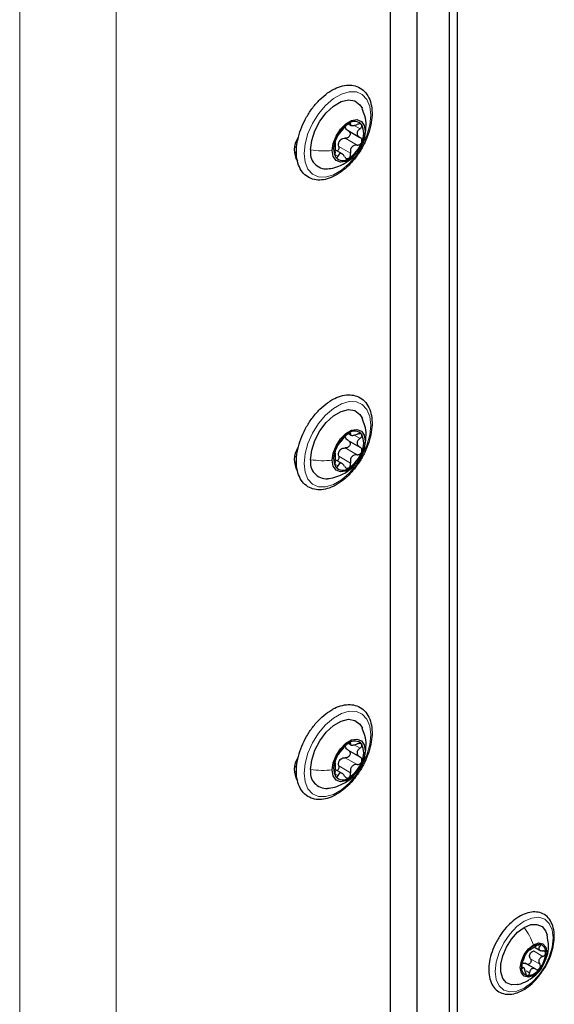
# Paper-space layout 'Blatt4' of a CAD drawing. Header units: millimetres. Extents: x 5 to 418, y 2 to 292.
# Tile 99 of 117: x 318 to 330, y 163 to 184. Entities that reach past the tile are written whole.
import ezdxf

# ---------------------------------------------------------------- set-up
doc = ezdxf.new("R2010")
doc.units = ezdxf.units.MM

psp = doc.layouts.new('Blatt4')

# ---------------------------------------------------------------- linework, layer by layer
at = {"color": 7, "linetype": 'Continuous', "lineweight": 18}
for p, q in [((318.065, 86.373), (318.065, 218.38)), ((320.186, 218.38), (320.186, 86.373)), ((326.786, 96.375), (326.786, 213.004)), ((325.304, 182.139), (325.328, 182.125)), ((325.412, 182.094), (325.538, 182.021)), ((325.666, 182.072), (325.652, 181.961)), ((325.214, 181.811), (325.474, 181.661)), ((324.099, 181.513), (324.145, 181.486)), ((325.069, 181.63), (325.328, 181.48)), ((324.988, 181.457), (325.054, 181.419)), ((325.304, 175.335), (325.328, 175.321)), ((325.412, 175.289), (325.538, 175.216)), ((325.666, 175.267), (325.652, 175.156)), ((325.214, 175.006), (325.474, 174.857)), ((325.069, 174.825), (325.328, 174.676)), ((324.099, 174.708), (324.145, 174.682)), ((324.988, 174.653), (325.054, 174.615)), ((325.304, 168.53), (325.328, 168.516)), ((325.412, 168.485), (325.538, 168.412)), ((325.666, 168.463), (325.652, 168.352)), ((325.214, 168.202), (325.474, 168.052)), ((324.099, 167.904), (324.145, 167.877)), ((325.069, 168.021), (325.328, 167.871)), ((324.988, 167.848), (325.054, 167.81)), ((329.432, 164.084), (329.486, 164.053)), ((329.279, 163.783), (329.486, 163.664)), ((329.347, 163.957), (329.553, 163.838)), ((329.085, 163.59), (329.104, 163.579)), ((329.187, 163.518), (329.261, 163.475))]:
    psp.add_line(p, q, dxfattribs=at)
at = {"color": 7, "linetype": 'Continuous', "lineweight": 25}
for p, q in [((326.786, 213.548), (326.786, 132.166)), ((326.196, 213.208), (326.196, 131.826)), ((326.196, 212.319), (326.196, 132.729)), ((327.493, 187.487), (327.493, 139.039)), ((327.67, 187.385), (327.67, 138.937)), ((325.275, 181.979), (325.536, 181.828)), ((325.286, 182.122), (325.334, 182.093)), ((324.172, 181.818), (324.18, 181.814)), ((324.108, 181.613), (324.149, 181.637)), ((325.144, 181.466), (324.994, 181.553)), ((325.518, 181.565), (325.541, 181.605)), ((325.286, 175.317), (325.334, 175.289)), ((324.172, 175.014), (324.18, 175.01)), ((325.275, 175.174), (325.536, 175.023)), ((324.108, 174.809), (324.149, 174.832)), ((325.518, 174.76), (325.541, 174.8)), ((325.144, 174.662), (324.994, 174.748)), ((325.286, 168.513), (325.334, 168.484)), ((325.275, 168.37), (325.536, 168.219)), ((324.172, 168.209), (324.18, 168.205)), ((324.108, 168.004), (324.149, 168.028)), ((325.144, 167.857), (324.994, 167.944)), ((325.518, 167.956), (325.541, 167.996)), ((329.384, 164.032), (329.509, 163.96)), ((329.149, 163.576), (329.09, 163.61)), ((329.395, 163.554), (329.167, 163.685))]:
    psp.add_line(p, q, dxfattribs=at)
at = {"color": 7, "linetype": 'Continuous', "lineweight": 18, "flags": 128}
for points in [[(325.772, 182.316), (325.751, 182.102), (325.689, 181.875), (325.588, 181.65), (325.457, 181.439), (325.301, 181.255), (325.13, 181.107), (324.953, 181.006), (324.782, 180.955), (324.626, 180.96), (324.495, 181.019), (324.395, 181.128), (324.332, 181.282), (324.311, 181.472), (324.332, 181.686), (324.395, 181.913), (324.495, 182.138), (324.626, 182.349), (324.782, 182.533), (324.953, 182.681), (325.13, 182.782), (325.301, 182.832), (325.457, 182.828), (325.588, 182.769), (325.689, 182.66), (325.751, 182.505), (325.772, 182.316)], [(325.772, 175.511), (325.751, 175.297), (325.689, 175.071), (325.588, 174.846), (325.457, 174.635), (325.301, 174.45), (325.13, 174.303), (324.953, 174.201), (324.782, 174.151), (324.626, 174.155), (324.495, 174.214), (324.395, 174.324), (324.332, 174.478), (324.311, 174.668), (324.332, 174.882), (324.395, 175.108), (324.495, 175.333), (324.626, 175.544), (324.782, 175.729), (324.953, 175.876), (325.13, 175.978), (325.301, 176.028), (325.457, 176.023), (325.588, 175.965), (325.689, 175.855), (325.751, 175.701), (325.772, 175.511)], [(325.772, 168.707), (325.751, 168.493), (325.689, 168.266), (325.588, 168.041), (325.457, 167.83), (325.301, 167.646), (325.13, 167.498), (324.953, 167.397), (324.782, 167.346), (324.626, 167.351), (324.495, 167.41), (324.395, 167.519), (324.332, 167.673), (324.311, 167.863), (324.332, 168.077), (324.395, 168.304), (324.495, 168.529), (324.626, 168.74), (324.782, 168.924), (324.953, 169.072), (325.13, 169.173), (325.301, 169.223), (325.457, 169.219), (325.588, 169.16), (325.689, 169.051), (325.751, 168.896), (325.772, 168.707)], [(329.143, 163.14), (328.978, 163.07), (328.825, 163.055), (328.693, 163.096), (328.592, 163.19), (328.528, 163.33), (328.506, 163.508), (328.528, 163.711), (328.592, 163.925), (328.693, 164.135), (328.825, 164.328), (328.978, 164.49), (329.143, 164.61), (329.307, 164.68), (329.461, 164.695), (329.593, 164.655), (329.694, 164.561), (329.757, 164.42), (329.779, 164.243), (329.757, 164.04), (329.694, 163.826), (329.593, 163.616), (329.461, 163.423), (329.307, 163.261), (329.143, 163.14)]]:
    psp.add_lwpolyline(points, dxfattribs=at)
at = {"color": 7, "linetype": 'Continuous', "lineweight": 25, "flags": 128}
for points in [[(324.452, 181.554), (324.476, 181.759), (324.546, 181.976), (324.656, 182.185), (324.797, 182.372), (324.958, 182.519), (325.125, 182.616), (325.286, 182.654), (325.427, 182.631), (325.537, 182.548), (325.589, 182.462)], [(324.926, 181.542), (324.948, 181.698), (325.011, 181.86), (325.108, 182.009), (325.226, 182.128), (325.352, 182.2), (325.471, 182.219), (325.567, 182.181), (325.63, 182.091), (325.652, 181.961)], [(325.652, 181.961), (325.63, 181.805), (325.567, 181.642), (325.471, 181.493), (325.352, 181.375), (325.226, 181.302), (325.108, 181.283), (325.011, 181.321), (324.948, 181.411), (324.926, 181.542)], [(324.156, 181.78), (324.169, 181.773), (324.171, 181.772)], [(324.452, 174.749), (324.476, 174.955), (324.546, 175.171), (324.656, 175.381), (324.797, 175.567), (324.958, 175.715), (325.125, 175.811), (325.286, 175.85), (325.427, 175.826), (325.537, 175.744), (325.589, 175.657)], [(324.926, 174.737), (324.948, 174.893), (325.011, 175.056), (325.108, 175.205), (325.226, 175.323), (325.352, 175.396), (325.471, 175.414), (325.567, 175.377), (325.63, 175.287), (325.652, 175.156)], [(325.652, 175.156), (325.63, 175), (325.567, 174.838), (325.471, 174.688), (325.352, 174.57), (325.226, 174.497), (325.108, 174.479), (325.011, 174.517), (324.948, 174.606), (324.926, 174.737)], [(324.156, 174.975), (324.169, 174.968), (324.171, 174.967)], [(324.452, 167.945), (324.476, 168.15), (324.546, 168.367), (324.656, 168.576), (324.797, 168.763), (324.958, 168.91), (325.125, 169.007), (325.286, 169.045), (325.427, 169.022), (325.537, 168.939), (325.589, 168.853)], [(324.926, 167.933), (324.948, 168.089), (325.011, 168.251), (325.108, 168.4), (325.226, 168.518), (325.352, 168.591), (325.471, 168.61), (325.567, 168.572), (325.63, 168.482), (325.652, 168.352)], [(325.652, 168.352), (325.63, 168.196), (325.567, 168.033), (325.471, 167.884), (325.352, 167.766), (325.226, 167.693), (325.108, 167.674), (325.011, 167.712), (324.948, 167.802), (324.926, 167.933)], [(324.156, 168.171), (324.169, 168.164), (324.171, 168.163)], [(329.007, 163.219), (328.997, 163.216), (328.862, 163.21), (328.751, 163.257), (328.671, 163.354), (328.63, 163.494), (328.63, 163.664), (328.671, 163.852), (328.751, 164.041), (328.862, 164.217), (328.997, 164.366), (329.143, 164.474)], [(329.143, 164.474), (329.289, 164.534), (329.423, 164.541), (329.535, 164.494), (329.614, 164.396), (329.645, 164.314)], [(329.349, 163.419), (329.237, 163.381), (329.143, 163.399), (329.08, 163.472), (329.057, 163.588), (329.08, 163.73), (329.143, 163.875), (329.237, 164.003), (329.349, 164.093)], [(329.349, 164.093), (329.461, 164.132), (329.555, 164.114), (329.618, 164.041), (329.641, 163.925), (329.618, 163.783), (329.555, 163.637), (329.461, 163.51), (329.349, 163.419)]]:
    psp.add_lwpolyline(points, dxfattribs=at)
at = {"color": 7, "linetype": 'Continuous', "lineweight": 25}
for centre, radius, start, end in [((325.419, 181.973), 0.205, 40.5328, 129.2482), ((325.675, 181.529), 0.716, 122.638, 159.7729), ((325.194, 181.916), 0.426, 333.4364, 26.5636), ((324.591, 181.553), 0.496, 147.562, 209.9846), ((325.384, 181.586), 0.426, 153.4364, 206.5636), ((325.301, 181.597), 0.263, 135.2838, 147.1271), ((324.903, 181.973), 0.716, 302.638, 339.7729), ((324.802, 181.491), 0.355, 169.7453, 273.6168), ((325.159, 181.529), 0.205, 220.5328, 309.2482), ((325.675, 174.725), 0.716, 122.638, 159.7729), ((325.419, 175.169), 0.205, 40.5328, 129.2482), ((325.194, 175.112), 0.426, 333.4364, 26.5636), ((324.591, 174.748), 0.496, 147.562, 209.9846), ((325.384, 174.782), 0.426, 153.4364, 206.5636), ((325.301, 174.792), 0.263, 135.2838, 147.1271), ((324.903, 175.169), 0.716, 302.638, 339.7729), ((324.802, 174.686), 0.355, 169.7453, 273.6168), ((325.159, 174.724), 0.205, 220.5328, 309.2482), ((325.675, 167.92), 0.716, 122.638, 159.7729), ((325.419, 168.364), 0.205, 40.5328, 129.2482), ((325.194, 168.307), 0.426, 333.4364, 26.5636), ((324.591, 167.943), 0.496, 147.562, 209.9846), ((325.384, 167.977), 0.426, 153.4364, 206.5636), ((325.301, 167.988), 0.263, 135.2838, 147.1271), ((324.903, 168.364), 0.716, 302.638, 339.7729), ((324.802, 167.882), 0.355, 169.7453, 273.6168), ((325.159, 167.92), 0.205, 220.5328, 309.2482), ((329.502, 163.756), 0.342, 93.4295, 146.5651), ((329.451, 163.936), 0.165, 350.7481, 79.4532), ((329.659, 163.577), 0.576, 140.2279, 177.3607), ((329.463, 163.809), 0.211, 151.8573, 165.7314), ((329.039, 163.936), 0.576, 320.2279, 357.3607), ((329.247, 163.577), 0.165, 170.7481, 259.4532), ((329.196, 163.756), 0.342, 273.4295, 326.5651)]:
    psp.add_arc(centre, radius, start, end, dxfattribs=at)
for points, knots in [([(324.921, 182.865), (324.889, 182.846), (324.799, 182.79), (324.654, 182.665), (324.496, 182.486), (324.361, 182.282), (324.253, 182.062), (324.177, 181.836), (324.138, 181.613), (324.139, 181.404), (324.181, 181.217), (324.264, 181.063), (324.386, 180.953), (324.532, 180.895), (324.693, 180.886), (324.864, 180.924), (325.04, 181.008), (325.214, 181.136), (325.379, 181.301), (325.525, 181.496), (325.646, 181.71), (325.736, 181.935), (325.791, 182.16), (325.808, 182.376), (325.785, 182.574), (325.719, 182.744), (325.613, 182.874), (325.476, 182.956), (325.32, 182.986), (325.153, 182.968), (325.019, 182.919), (324.941, 182.876), (324.921, 182.865)], [0, 0, 0, 0, 0.018673, 0.053858, 0.088978, 0.124026, 0.159069, 0.19418, 0.229444, 0.26495, 0.300703, 0.336174, 0.3704, 0.403215, 0.435664, 0.4689, 0.503345, 0.538446, 0.573603, 0.608677, 0.643711, 0.678787, 0.713972, 0.749363, 0.785021, 0.82072, 0.8556, 0.888944, 0.92147, 0.95423, 0.98818, 1, 1, 1, 1]), ([(325.668, 182.072), (325.669, 182.08), (325.675, 182.157), (325.652, 182.29), (325.607, 182.406), (325.587, 182.458)], [0, 0, 0, 0, 0.065834, 0.577858, 1, 1, 1, 1]), ([(325.328, 182.125), (325.329, 182.129), (325.332, 182.138), (325.325, 182.144), (325.311, 182.143), (325.296, 182.136), (325.289, 182.132)], [0, 0, 0, 0, 0.249853, 0.499901, 0.750114, 1, 1, 1, 1]), ([(325.054, 181.87), (325.062, 181.879), (325.073, 181.894), (325.096, 181.925), (325.116, 181.951), (325.139, 181.978), (325.169, 182.013), (325.187, 182.036), (325.2, 182.051)], [0, 0, 0, 0, 0.249219, 0.374357, 0.498947, 0.62402, 0.749767, 1, 1, 1, 1]), ([(325.289, 182.132), (325.281, 182.127), (325.265, 182.117), (325.239, 182.095), (325.217, 182.072), (325.205, 182.058), (325.2, 182.051)], [0, 0, 0, 0, 0.24999, 0.499611, 0.749127, 1, 1, 1, 1]), ([(325.279, 181.976), (325.287, 181.971), (325.303, 181.96), (325.318, 181.936), (325.323, 181.906), (325.317, 181.875), (325.3, 181.846), (325.275, 181.825), (325.245, 181.812), (325.225, 181.811), (325.214, 181.811)], [0, 0, 0, 0, 0.125212, 0.249468, 0.37431, 0.49905, 0.623887, 0.749382, 0.874437, 1, 1, 1, 1]), ([(325.279, 181.976), (325.264, 181.985), (325.236, 182.003), (325.224, 182.032), (325.217, 182.046)], [0, 0, 0, 0, 0.500609, 1, 1, 1, 1]), ([(325.328, 182.125), (325.326, 182.116), (325.322, 182.102), (325.336, 182.092), (325.353, 182.087), (325.378, 182.088), (325.418, 182.093), (325.452, 182.105), (325.474, 182.112)], [0, 0, 0, 0, 0.24922, 0.374358, 0.498948, 0.624021, 0.749768, 1, 1, 1, 1]), ([(325.538, 182.021), (325.521, 182.006), (325.495, 181.984), (325.477, 181.948), (325.472, 181.919), (325.477, 181.891), (325.495, 181.856), (325.521, 181.838), (325.538, 181.827)], [0, 0, 0, 0, 0.249194, 0.37433, 0.498925, 0.624004, 0.749757, 1, 1, 1, 1]), ([(325.575, 182.107), (325.57, 182.111), (325.56, 182.121), (325.534, 182.126), (325.504, 182.123), (325.484, 182.116), (325.474, 182.112)], [0, 0, 0, 0, 0.249858, 0.499467, 0.749011, 1, 1, 1, 1]), ([(325.538, 182.021), (325.546, 182.027), (325.562, 182.041), (325.577, 182.064), (325.583, 182.088), (325.578, 182.1), (325.575, 182.107)], [0, 0, 0, 0, 0.249806, 0.500054, 0.750309, 1, 1, 1, 1]), ([(325.541, 181.605), (325.56, 181.637), (325.615, 181.727), (325.66, 181.887), (325.665, 182.013), (325.668, 182.072)], [0, 0, 0, 0, 0.2269443, 0.643455, 1, 1, 1, 1]), ([(325.003, 181.777), (325, 181.767), (324.993, 181.747), (324.988, 181.724), (324.986, 181.709), (324.989, 181.706), (324.99, 181.704)], [0, 0, 0, 0, 0.250032, 0.4996317, 0.7492275, 1, 1, 1, 1]), ([(324.99, 181.51), (324.993, 181.533), (324.996, 181.568), (324.998, 181.614), (324.998, 181.645), (324.998, 181.671), (324.996, 181.696), (324.993, 181.701), (324.99, 181.704)], [0, 0, 0, 0, 0.249194, 0.37433, 0.498925, 0.624004, 0.749757, 1, 1, 1, 1]), ([(325.054, 181.87), (325.051, 181.866), (325.044, 181.857), (325.031, 181.835), (325.016, 181.807), (325.007, 181.787), (325.003, 181.777)], [0, 0, 0, 0, 0.249816, 0.499908, 0.75012, 1, 1, 1, 1]), ([(325.069, 181.63), (325.066, 181.649), (325.062, 181.686), (325.074, 181.722), (325.081, 181.739)], [0, 0, 0, 0, 0.500646, 1, 1, 1, 1]), ([(325.115, 181.782), (325.13, 181.791), (325.161, 181.81), (325.197, 181.811), (325.214, 181.811)], [0, 0, 0, 0, 0.49811, 1, 1, 1, 1]), ([(325.474, 181.661), (325.484, 181.662), (325.504, 181.662), (325.534, 181.675), (325.56, 181.696), (325.57, 181.716), (325.575, 181.726)], [0, 0, 0, 0, 0.249816, 0.499908, 0.75012, 1, 1, 1, 1]), ([(325.575, 181.726), (325.578, 181.736), (325.583, 181.756), (325.577, 181.786), (325.562, 181.811), (325.546, 181.821), (325.538, 181.827)], [0, 0, 0, 0, 0.250032, 0.499632, 0.749228, 1, 1, 1, 1]), ([(324.99, 181.51), (324.989, 181.5), (324.986, 181.479), (324.988, 181.446), (324.993, 181.415), (325, 181.402), (325.003, 181.396)], [0, 0, 0, 0, 0.249806, 0.500054, 0.750309, 1, 1, 1, 1]), ([(325.069, 181.63), (325.07, 181.619), (325.073, 181.597), (325.066, 181.565), (325.054, 181.54), (325.043, 181.531), (325.038, 181.527)], [0, 0, 0, 0, 0.278955, 0.555759, 0.833842, 1, 1, 1, 1]), ([(325.474, 181.661), (325.452, 181.66), (325.419, 181.659), (325.379, 181.637), (325.353, 181.614), (325.336, 181.584), (325.322, 181.539), (325.326, 181.504), (325.328, 181.48)], [0, 0, 0, 0, 0.2492191, 0.3743567, 0.4989469, 0.6240198, 0.7497675, 1, 1, 1, 1]), ([(325.003, 181.396), (325.007, 181.391), (325.016, 181.382), (325.03, 181.384), (325.044, 181.396), (325.051, 181.412), (325.054, 181.419)], [0, 0, 0, 0, 0.249858, 0.499467, 0.749011, 1, 1, 1, 1]), ([(325.2, 181.406), (325.188, 181.424), (325.169, 181.45), (325.139, 181.47), (325.117, 181.477), (325.096, 181.474), (325.073, 181.459), (325.062, 181.435), (325.054, 181.419)], [0, 0, 0, 0, 0.24922, 0.374358, 0.498948, 0.624021, 0.749768, 1, 1, 1, 1]), ([(325.2, 181.406), (325.205, 181.398), (325.217, 181.381), (325.239, 181.366), (325.265, 181.36), (325.281, 181.367), (325.289, 181.37)], [0, 0, 0, 0, 0.249853, 0.499901, 0.750114, 1, 1, 1, 1]), ([(325.202, 181.261), (325.265, 181.299), (325.342, 181.347), (325.4, 181.416), (325.411, 181.429)], [0, 0, 0, 0, 0.813012, 1, 1, 1, 1]), ([(325.289, 181.37), (325.296, 181.376), (325.311, 181.387), (325.325, 181.415), (325.332, 181.448), (325.329, 181.469), (325.328, 181.48)], [0, 0, 0, 0, 0.24999, 0.499611, 0.749127, 1, 1, 1, 1]), ([(324.826, 181.141), (324.849, 181.142), (324.934, 181.148), (325.062, 181.189), (325.16, 181.239), (325.202, 181.261)], [0, 0, 0, 0, 0.169977, 0.645913, 1, 1, 1, 1]), ([(324.921, 176.061), (324.889, 176.041), (324.799, 175.985), (324.654, 175.861), (324.496, 175.682), (324.361, 175.477), (324.253, 175.257), (324.177, 175.031), (324.138, 174.809), (324.139, 174.599), (324.181, 174.413), (324.264, 174.259), (324.386, 174.149), (324.532, 174.09), (324.693, 174.082), (324.864, 174.12), (325.04, 174.204), (325.214, 174.331), (325.379, 174.497), (325.525, 174.691), (325.646, 174.906), (325.736, 175.13), (325.791, 175.356), (325.808, 175.572), (325.785, 175.77), (325.719, 175.939), (325.613, 176.07), (325.476, 176.151), (325.32, 176.181), (325.153, 176.163), (325.019, 176.114), (324.941, 176.072), (324.921, 176.061)], [0, 0, 0, 0, 0.018673, 0.053858, 0.088978, 0.124026, 0.159069, 0.19418, 0.229444, 0.26495, 0.300703, 0.336174, 0.3704, 0.403215, 0.435664, 0.4689, 0.503345, 0.538446, 0.573603, 0.608677, 0.643711, 0.678787, 0.713972, 0.749363, 0.785021, 0.82072, 0.8556, 0.888944, 0.92147, 0.95423, 0.98818, 1, 1, 1, 1]), ([(325.668, 175.267), (325.669, 175.276), (325.675, 175.352), (325.652, 175.486), (325.607, 175.601), (325.587, 175.653)], [0, 0, 0, 0, 0.065834, 0.577858, 1, 1, 1, 1]), ([(325.054, 175.065), (325.062, 175.075), (325.073, 175.089), (325.096, 175.12), (325.116, 175.146), (325.139, 175.173), (325.169, 175.209), (325.187, 175.231), (325.2, 175.246)], [0, 0, 0, 0, 0.249219, 0.374357, 0.498947, 0.62402, 0.749767, 1, 1, 1, 1]), ([(325.289, 175.328), (325.281, 175.322), (325.265, 175.312), (325.239, 175.29), (325.217, 175.267), (325.205, 175.253), (325.2, 175.246)], [0, 0, 0, 0, 0.24999, 0.499611, 0.749127, 1, 1, 1, 1]), ([(325.279, 175.172), (325.264, 175.181), (325.236, 175.199), (325.224, 175.227), (325.217, 175.242)], [0, 0, 0, 0, 0.500609, 1, 1, 1, 1]), ([(325.328, 175.321), (325.329, 175.325), (325.332, 175.334), (325.325, 175.34), (325.311, 175.339), (325.296, 175.331), (325.289, 175.328)], [0, 0, 0, 0, 0.249853, 0.499901, 0.750114, 1, 1, 1, 1]), ([(325.328, 175.321), (325.326, 175.311), (325.322, 175.297), (325.336, 175.287), (325.353, 175.283), (325.378, 175.283), (325.418, 175.289), (325.452, 175.3), (325.474, 175.308)], [0, 0, 0, 0, 0.24922, 0.374358, 0.498948, 0.624021, 0.749768, 1, 1, 1, 1]), ([(325.538, 175.216), (325.521, 175.202), (325.495, 175.18), (325.477, 175.143), (325.472, 175.115), (325.477, 175.086), (325.495, 175.052), (325.521, 175.034), (325.538, 175.022)], [0, 0, 0, 0, 0.249194, 0.37433, 0.498925, 0.624004, 0.749757, 1, 1, 1, 1]), ([(325.575, 175.302), (325.57, 175.307), (325.56, 175.317), (325.534, 175.321), (325.504, 175.318), (325.484, 175.311), (325.474, 175.308)], [0, 0, 0, 0, 0.249858, 0.499467, 0.749011, 1, 1, 1, 1]), ([(325.538, 175.216), (325.546, 175.223), (325.562, 175.236), (325.577, 175.26), (325.583, 175.284), (325.578, 175.296), (325.575, 175.302)], [0, 0, 0, 0, 0.249806, 0.500054, 0.750309, 1, 1, 1, 1]), ([(325.541, 174.8), (325.56, 174.832), (325.615, 174.922), (325.66, 175.083), (325.665, 175.209), (325.668, 175.267)], [0, 0, 0, 0, 0.2269443, 0.643455, 1, 1, 1, 1]), ([(325.054, 175.065), (325.051, 175.061), (325.044, 175.053), (325.031, 175.03), (325.016, 175.003), (325.007, 174.982), (325.003, 174.972)], [0, 0, 0, 0, 0.249816, 0.499908, 0.75012, 1, 1, 1, 1]), ([(325.115, 174.977), (325.13, 174.987), (325.161, 175.006), (325.197, 175.006), (325.214, 175.006)], [0, 0, 0, 0, 0.49811, 1, 1, 1, 1]), ([(325.279, 175.172), (325.287, 175.167), (325.303, 175.156), (325.318, 175.131), (325.323, 175.102), (325.317, 175.07), (325.3, 175.042), (325.275, 175.02), (325.245, 175.007), (325.225, 175.007), (325.214, 175.006)], [0, 0, 0, 0, 0.125212, 0.249468, 0.37431, 0.49905, 0.623887, 0.749382, 0.874437, 1, 1, 1, 1]), ([(325.575, 174.921), (325.578, 174.931), (325.583, 174.952), (325.577, 174.981), (325.562, 175.006), (325.546, 175.017), (325.538, 175.022)], [0, 0, 0, 0, 0.250032, 0.499632, 0.749228, 1, 1, 1, 1]), ([(325.003, 174.972), (325, 174.962), (324.993, 174.943), (324.988, 174.92), (324.986, 174.904), (324.989, 174.901), (324.99, 174.9)], [0, 0, 0, 0, 0.250032, 0.4996317, 0.7492275, 1, 1, 1, 1]), ([(324.99, 174.706), (324.993, 174.729), (324.996, 174.763), (324.998, 174.809), (324.998, 174.841), (324.998, 174.866), (324.996, 174.892), (324.993, 174.897), (324.99, 174.9)], [0, 0, 0, 0, 0.249194, 0.37433, 0.498925, 0.624004, 0.749757, 1, 1, 1, 1]), ([(325.069, 174.825), (325.07, 174.815), (325.073, 174.793), (325.066, 174.761), (325.054, 174.736), (325.043, 174.726), (325.038, 174.723)], [0, 0, 0, 0, 0.278955, 0.555759, 0.833842, 1, 1, 1, 1]), ([(325.069, 174.825), (325.066, 174.844), (325.062, 174.882), (325.074, 174.917), (325.081, 174.935)], [0, 0, 0, 0, 0.500646, 1, 1, 1, 1]), ([(325.474, 174.857), (325.452, 174.856), (325.419, 174.854), (325.379, 174.833), (325.353, 174.81), (325.336, 174.78), (325.322, 174.735), (325.326, 174.699), (325.328, 174.676)], [0, 0, 0, 0, 0.2492191, 0.3743567, 0.4989469, 0.6240198, 0.7497675, 1, 1, 1, 1]), ([(325.474, 174.857), (325.484, 174.857), (325.504, 174.858), (325.534, 174.871), (325.56, 174.892), (325.57, 174.911), (325.575, 174.921)], [0, 0, 0, 0, 0.249816, 0.499908, 0.75012, 1, 1, 1, 1]), ([(324.99, 174.706), (324.989, 174.695), (324.986, 174.674), (324.988, 174.641), (324.993, 174.611), (325, 174.598), (325.003, 174.591)], [0, 0, 0, 0, 0.249806, 0.500054, 0.750309, 1, 1, 1, 1]), ([(325.003, 174.591), (325.007, 174.587), (325.016, 174.578), (325.03, 174.58), (325.044, 174.592), (325.051, 174.607), (325.054, 174.615)], [0, 0, 0, 0, 0.249858, 0.499467, 0.749011, 1, 1, 1, 1]), ([(325.2, 174.602), (325.188, 174.619), (325.169, 174.646), (325.139, 174.666), (325.117, 174.673), (325.096, 174.67), (325.073, 174.655), (325.062, 174.631), (325.054, 174.615)], [0, 0, 0, 0, 0.24922, 0.374358, 0.498948, 0.624021, 0.749768, 1, 1, 1, 1]), ([(325.2, 174.602), (325.205, 174.593), (325.217, 174.577), (325.239, 174.561), (325.265, 174.556), (325.281, 174.562), (325.289, 174.566)], [0, 0, 0, 0, 0.249853, 0.499901, 0.750114, 1, 1, 1, 1]), ([(325.202, 174.456), (325.265, 174.495), (325.342, 174.543), (325.4, 174.611), (325.411, 174.624)], [0, 0, 0, 0, 0.813012, 1, 1, 1, 1]), ([(325.289, 174.566), (325.296, 174.571), (325.311, 174.582), (325.325, 174.611), (325.332, 174.643), (325.329, 174.665), (325.328, 174.676)], [0, 0, 0, 0, 0.24999, 0.499611, 0.749127, 1, 1, 1, 1]), ([(324.826, 174.336), (324.849, 174.338), (324.934, 174.343), (325.062, 174.384), (325.16, 174.435), (325.202, 174.456)], [0, 0, 0, 0, 0.169977, 0.645913, 1, 1, 1, 1]), ([(324.921, 169.256), (324.889, 169.237), (324.799, 169.181), (324.654, 169.056), (324.496, 168.877), (324.361, 168.673), (324.253, 168.453), (324.177, 168.227), (324.138, 168.004), (324.139, 167.795), (324.181, 167.608), (324.264, 167.454), (324.386, 167.344), (324.532, 167.286), (324.693, 167.277), (324.864, 167.315), (325.04, 167.399), (325.214, 167.527), (325.379, 167.692), (325.525, 167.887), (325.646, 168.101), (325.736, 168.326), (325.791, 168.551), (325.808, 168.767), (325.785, 168.965), (325.719, 169.135), (325.613, 169.265), (325.476, 169.347), (325.32, 169.377), (325.153, 169.359), (325.019, 169.31), (324.941, 169.267), (324.921, 169.256)], [0, 0, 0, 0, 0.018673, 0.053858, 0.088978, 0.124026, 0.159069, 0.19418, 0.229444, 0.26495, 0.300703, 0.336174, 0.3704, 0.403215, 0.435664, 0.4689, 0.503345, 0.538446, 0.573603, 0.608677, 0.643711, 0.678787, 0.713972, 0.749363, 0.785021, 0.82072, 0.8556, 0.888944, 0.92147, 0.95423, 0.98818, 1, 1, 1, 1]), ([(325.668, 168.463), (325.669, 168.471), (325.675, 168.548), (325.652, 168.681), (325.607, 168.797), (325.587, 168.849)], [0, 0, 0, 0, 0.065834, 0.577858, 1, 1, 1, 1]), ([(325.289, 168.523), (325.281, 168.518), (325.265, 168.508), (325.239, 168.486), (325.217, 168.463), (325.205, 168.449), (325.2, 168.442)], [0, 0, 0, 0, 0.24999, 0.499611, 0.749127, 1, 1, 1, 1]), ([(325.328, 168.516), (325.329, 168.52), (325.332, 168.529), (325.325, 168.535), (325.311, 168.534), (325.296, 168.527), (325.289, 168.523)], [0, 0, 0, 0, 0.249853, 0.499901, 0.750114, 1, 1, 1, 1]), ([(325.328, 168.516), (325.326, 168.507), (325.322, 168.493), (325.336, 168.483), (325.353, 168.478), (325.378, 168.479), (325.418, 168.484), (325.452, 168.496), (325.474, 168.503)], [0, 0, 0, 0, 0.24922, 0.374358, 0.498948, 0.624021, 0.749768, 1, 1, 1, 1]), ([(325.575, 168.498), (325.57, 168.502), (325.56, 168.512), (325.534, 168.516), (325.504, 168.514), (325.484, 168.507), (325.474, 168.503)], [0, 0, 0, 0, 0.249858, 0.499467, 0.749011, 1, 1, 1, 1]), ([(325.054, 168.261), (325.062, 168.27), (325.073, 168.285), (325.096, 168.316), (325.116, 168.342), (325.139, 168.369), (325.169, 168.404), (325.187, 168.427), (325.2, 168.442)], [0, 0, 0, 0, 0.249219, 0.374357, 0.498947, 0.62402, 0.749767, 1, 1, 1, 1]), ([(325.279, 168.367), (325.287, 168.362), (325.303, 168.351), (325.318, 168.327), (325.323, 168.297), (325.317, 168.266), (325.3, 168.237), (325.275, 168.216), (325.245, 168.203), (325.225, 168.202), (325.214, 168.202)], [0, 0, 0, 0, 0.125212, 0.249468, 0.37431, 0.49905, 0.623887, 0.749382, 0.874437, 1, 1, 1, 1]), ([(325.279, 168.367), (325.264, 168.376), (325.236, 168.394), (325.224, 168.423), (325.217, 168.437)], [0, 0, 0, 0, 0.500609, 1, 1, 1, 1]), ([(325.538, 168.412), (325.521, 168.397), (325.495, 168.375), (325.477, 168.339), (325.472, 168.31), (325.477, 168.282), (325.495, 168.247), (325.521, 168.229), (325.538, 168.218)], [0, 0, 0, 0, 0.249194, 0.37433, 0.498925, 0.624004, 0.749757, 1, 1, 1, 1]), ([(325.538, 168.412), (325.546, 168.418), (325.562, 168.432), (325.577, 168.455), (325.583, 168.479), (325.578, 168.491), (325.575, 168.498)], [0, 0, 0, 0, 0.249806, 0.500054, 0.750309, 1, 1, 1, 1]), ([(325.541, 167.996), (325.56, 168.028), (325.615, 168.118), (325.66, 168.278), (325.665, 168.404), (325.668, 168.463)], [0, 0, 0, 0, 0.2269443, 0.643455, 1, 1, 1, 1]), ([(325.003, 168.168), (325, 168.158), (324.993, 168.138), (324.988, 168.115), (324.986, 168.1), (324.989, 168.097), (324.99, 168.095)], [0, 0, 0, 0, 0.250032, 0.4996317, 0.7492275, 1, 1, 1, 1]), ([(324.99, 167.901), (324.993, 167.924), (324.996, 167.959), (324.998, 168.005), (324.998, 168.036), (324.998, 168.062), (324.996, 168.087), (324.993, 168.092), (324.99, 168.095)], [0, 0, 0, 0, 0.249194, 0.37433, 0.498925, 0.624004, 0.749757, 1, 1, 1, 1]), ([(325.054, 168.261), (325.051, 168.257), (325.044, 168.248), (325.031, 168.226), (325.016, 168.198), (325.007, 168.178), (325.003, 168.168)], [0, 0, 0, 0, 0.249816, 0.499908, 0.75012, 1, 1, 1, 1]), ([(325.069, 168.021), (325.066, 168.04), (325.062, 168.077), (325.074, 168.113), (325.081, 168.13)], [0, 0, 0, 0, 0.500646, 1, 1, 1, 1]), ([(325.115, 168.173), (325.13, 168.182), (325.161, 168.201), (325.197, 168.202), (325.214, 168.202)], [0, 0, 0, 0, 0.49811, 1, 1, 1, 1]), ([(325.474, 168.052), (325.484, 168.053), (325.504, 168.053), (325.534, 168.066), (325.56, 168.087), (325.57, 168.107), (325.575, 168.117)], [0, 0, 0, 0, 0.249816, 0.499908, 0.75012, 1, 1, 1, 1]), ([(325.575, 168.117), (325.578, 168.127), (325.583, 168.147), (325.577, 168.177), (325.562, 168.202), (325.546, 168.212), (325.538, 168.218)], [0, 0, 0, 0, 0.250032, 0.499632, 0.749228, 1, 1, 1, 1]), ([(324.99, 167.901), (324.989, 167.891), (324.986, 167.87), (324.988, 167.837), (324.993, 167.806), (325, 167.793), (325.003, 167.787)], [0, 0, 0, 0, 0.249806, 0.500054, 0.750309, 1, 1, 1, 1]), ([(325.069, 168.021), (325.07, 168.01), (325.073, 167.988), (325.066, 167.956), (325.054, 167.931), (325.043, 167.922), (325.038, 167.918)], [0, 0, 0, 0, 0.278955, 0.555759, 0.833842, 1, 1, 1, 1]), ([(325.2, 167.797), (325.188, 167.815), (325.169, 167.841), (325.139, 167.861), (325.117, 167.868), (325.096, 167.865), (325.073, 167.85), (325.062, 167.826), (325.054, 167.81)], [0, 0, 0, 0, 0.24922, 0.374358, 0.498948, 0.624021, 0.749768, 1, 1, 1, 1]), ([(325.289, 167.761), (325.296, 167.767), (325.311, 167.778), (325.325, 167.806), (325.332, 167.839), (325.329, 167.86), (325.328, 167.871)], [0, 0, 0, 0, 0.24999, 0.499611, 0.749127, 1, 1, 1, 1]), ([(325.474, 168.052), (325.452, 168.051), (325.419, 168.05), (325.379, 168.028), (325.353, 168.005), (325.336, 167.975), (325.322, 167.93), (325.326, 167.895), (325.328, 167.871)], [0, 0, 0, 0, 0.2492191, 0.3743567, 0.4989469, 0.6240198, 0.7497675, 1, 1, 1, 1]), ([(324.826, 167.532), (324.849, 167.533), (324.934, 167.539), (325.062, 167.58), (325.16, 167.63), (325.202, 167.652)], [0, 0, 0, 0, 0.169977, 0.645913, 1, 1, 1, 1]), ([(325.003, 167.787), (325.007, 167.782), (325.016, 167.773), (325.03, 167.775), (325.044, 167.787), (325.051, 167.803), (325.054, 167.81)], [0, 0, 0, 0, 0.249858, 0.499467, 0.749011, 1, 1, 1, 1]), ([(325.2, 167.797), (325.205, 167.789), (325.217, 167.772), (325.239, 167.757), (325.265, 167.751), (325.281, 167.758), (325.289, 167.761)], [0, 0, 0, 0, 0.249853, 0.499901, 0.750114, 1, 1, 1, 1]), ([(325.202, 167.652), (325.265, 167.69), (325.342, 167.738), (325.4, 167.807), (325.411, 167.82)], [0, 0, 0, 0, 0.813012, 1, 1, 1, 1]), ([(329.804, 164.277), (329.802, 164.31), (329.799, 164.408), (329.762, 164.551), (329.679, 164.689), (329.559, 164.78), (329.417, 164.82), (329.264, 164.811), (329.103, 164.756), (328.938, 164.655), (328.782, 164.514), (328.661, 164.374), (328.606, 164.278), (328.588, 164.248)], [0, 0, 0, 0, 0.054404, 0.157967, 0.260883, 0.359727, 0.454797, 0.549652, 0.647756, 0.748989, 0.851205, 0.953232, 1, 1, 1, 1]), ([(328.588, 164.248), (328.566, 164.213), (328.503, 164.114), (328.431, 163.936), (328.374, 163.726), (328.358, 163.524), (328.381, 163.341), (328.446, 163.187), (328.551, 163.073), (328.685, 163.01), (328.834, 162.998), (328.992, 163.033), (329.156, 163.113), (329.317, 163.237), (329.452, 163.376), (329.521, 163.48), (329.548, 163.521)], [0, 0, 0, 0, 0.041496, 0.118275, 0.195273, 0.272719, 0.350773, 0.428908, 0.504972, 0.577547, 0.64876, 0.721371, 0.796749, 0.873608, 0.950543, 1, 1, 1, 1]), ([(329.548, 163.521), (329.563, 163.543), (329.623, 163.626), (329.701, 163.789), (329.773, 163.999), (329.801, 164.163), (329.803, 164.252), (329.804, 164.277)], [0, 0, 0, 0, 0.0950383, 0.3620779, 0.6296305, 0.8983677, 1, 1, 1, 1]), ([(329.617, 163.784), (329.628, 163.807), (329.669, 163.889), (329.686, 164.076), (329.659, 164.23), (329.644, 164.319)], [0, 0, 0, 0, 0.140225, 0.50273, 1, 1, 1, 1]), ([(329.261, 163.983), (329.26, 163.983), (329.257, 163.984), (329.247, 163.977), (329.233, 163.964), (329.222, 163.951), (329.216, 163.945)], [0, 0, 0, 0, 0.249807, 0.500055, 0.750309, 1, 1, 1, 1]), ([(329.261, 163.983), (329.265, 163.983), (329.27, 163.982), (329.288, 163.991), (329.305, 164.001), (329.327, 164.014), (329.359, 164.034), (329.381, 164.05), (329.396, 164.061)], [0, 0, 0, 0, 0.249168, 0.374303, 0.498903, 0.623987, 0.749746, 1, 1, 1, 1]), ([(329.482, 164.098), (329.476, 164.098), (329.464, 164.098), (329.441, 164.089), (329.417, 164.076), (329.403, 164.066), (329.396, 164.061)], [0, 0, 0, 0, 0.250033, 0.499632, 0.749228, 1, 1, 1, 1]), ([(329.486, 164.053), (329.478, 164.042), (329.465, 164.024), (329.464, 164.002), (329.47, 163.986), (329.484, 163.974), (329.51, 163.961), (329.536, 163.958), (329.553, 163.957)], [0, 0, 0, 0, 0.249199, 0.374336, 0.49893, 0.624007, 0.749759, 1, 1, 1, 1]), ([(329.486, 164.053), (329.49, 164.058), (329.497, 164.069), (329.5, 164.084), (329.496, 164.095), (329.486, 164.097), (329.482, 164.098)], [0, 0, 0, 0, 0.249815, 0.499908, 0.75012, 1, 1, 1, 1]), ([(329.104, 163.698), (329.11, 163.713), (329.118, 163.734), (329.131, 163.769), (329.141, 163.796), (329.151, 163.821), (329.163, 163.849), (329.168, 163.863), (329.172, 163.872)], [0, 0, 0, 0, 0.249201, 0.374338, 0.498932, 0.624008, 0.74976, 1, 1, 1, 1]), ([(329.216, 163.945), (329.211, 163.938), (329.2, 163.924), (329.187, 163.903), (329.177, 163.884), (329.174, 163.876), (329.172, 163.872)], [0, 0, 0, 0, 0.249857, 0.499466, 0.749011, 1, 1, 1, 1]), ([(329.279, 163.783), (329.283, 163.776), (329.291, 163.761), (329.294, 163.735), (329.289, 163.709), (329.277, 163.686), (329.257, 163.669), (329.234, 163.661), (329.211, 163.661), (329.197, 163.668), (329.19, 163.672)], [0, 0, 0, 0, 0.125221, 0.249481, 0.374324, 0.499061, 0.623895, 0.749387, 0.87444, 1, 1, 1, 1]), ([(329.279, 163.783), (329.273, 163.795), (329.26, 163.819), (329.259, 163.847), (329.259, 163.861)], [0, 0, 0, 0, 0.501552, 1, 1, 1, 1]), ([(329.278, 163.908), (329.287, 163.919), (329.307, 163.94), (329.334, 163.951), (329.347, 163.957)], [0, 0, 0, 0, 0.498457, 1, 1, 1, 1]), ([(329.553, 163.838), (329.536, 163.83), (329.51, 163.818), (329.484, 163.791), (329.47, 163.767), (329.464, 163.74), (329.465, 163.703), (329.478, 163.68), (329.486, 163.664)], [0, 0, 0, 0, 0.249201, 0.3743378, 0.4989316, 0.6240084, 0.74976, 1, 1, 1, 1]), ([(329.614, 163.909), (329.613, 163.916), (329.611, 163.93), (329.597, 163.946), (329.577, 163.955), (329.561, 163.956), (329.553, 163.957)], [0, 0, 0, 0, 0.2499907, 0.4996106, 0.7491271, 1, 1, 1, 1]), ([(329.553, 163.838), (329.561, 163.841), (329.577, 163.848), (329.597, 163.866), (329.611, 163.887), (329.613, 163.902), (329.614, 163.909)], [0, 0, 0, 0, 0.249852, 0.499902, 0.750115, 1, 1, 1, 1]), ([(329.104, 163.698), (329.102, 163.691), (329.097, 163.678), (329.09, 163.653), (329.085, 163.626), (329.084, 163.611), (329.084, 163.603)], [0, 0, 0, 0, 0.249852, 0.499902, 0.750115, 1, 1, 1, 1]), ([(329.084, 163.603), (329.084, 163.597), (329.085, 163.583), (329.09, 163.573), (329.097, 163.571), (329.102, 163.576), (329.104, 163.579)], [0, 0, 0, 0, 0.249991, 0.499611, 0.749127, 1, 1, 1, 1]), ([(329.172, 163.483), (329.168, 163.501), (329.163, 163.529), (329.151, 163.559), (329.141, 163.576), (329.131, 163.587), (329.118, 163.592), (329.11, 163.584), (329.104, 163.579)], [0, 0, 0, 0, 0.2491995, 0.3743362, 0.4989302, 0.6240074, 0.7497593, 1, 1, 1, 1]), ([(329.12, 163.687), (329.132, 163.688), (329.156, 163.69), (329.179, 163.678), (329.19, 163.672)], [0, 0, 0, 0, 0.498459, 1, 1, 1, 1]), ([(329.396, 163.553), (329.381, 163.56), (329.359, 163.571), (329.327, 163.569), (329.306, 163.562), (329.288, 163.547), (329.27, 163.519), (329.265, 163.493), (329.261, 163.475)], [0, 0, 0, 0, 0.249168, 0.374303, 0.498903, 0.623987, 0.749746, 1, 1, 1, 1]), ([(329.267, 163.336), (329.312, 163.367), (329.407, 163.433), (329.502, 163.529), (329.532, 163.598), (329.537, 163.61)], [0, 0, 0, 0, 0.424805, 0.897615, 1, 1, 1, 1]), ([(329.396, 163.553), (329.403, 163.549), (329.417, 163.542), (329.44, 163.542), (329.464, 163.549), (329.476, 163.562), (329.482, 163.568)], [0, 0, 0, 0, 0.249807, 0.500055, 0.750309, 1, 1, 1, 1]), ([(329.482, 163.568), (329.486, 163.575), (329.496, 163.59), (329.5, 163.616), (329.497, 163.642), (329.49, 163.657), (329.486, 163.664)], [0, 0, 0, 0, 0.249857, 0.499466, 0.749011, 1, 1, 1, 1]), ([(329.172, 163.483), (329.174, 163.474), (329.177, 163.457), (329.187, 163.435), (329.2, 163.419), (329.211, 163.416), (329.216, 163.415)], [0, 0, 0, 0, 0.249815, 0.499908, 0.75012, 1, 1, 1, 1]), ([(329.216, 163.415), (329.222, 163.415), (329.233, 163.416), (329.247, 163.43), (329.257, 163.45), (329.26, 163.467), (329.261, 163.475)], [0, 0, 0, 0, 0.250033, 0.499632, 0.749228, 1, 1, 1, 1]), ([(329.001, 163.217), (329.044, 163.23), (329.127, 163.254), (329.203, 163.295), (329.238, 163.314)], [0, 0, 0, 0, 0.526409, 1, 1, 1, 1])]:
    psp.add_open_spline(points, degree=3, knots=knots, dxfattribs=at)
at = {"color": 7, "linetype": 'Continuous', "lineweight": 18}
for points in [[(324.452, 181.554), (324.531, 181.544), (324.687, 181.524), (324.846, 181.536), (324.926, 181.542)], [(324.452, 174.749), (324.531, 174.739), (324.687, 174.719), (324.846, 174.731), (324.926, 174.737)], [(324.452, 167.945), (324.531, 167.935), (324.687, 167.915), (324.846, 167.927), (324.926, 167.933)], [(329.143, 164.474), (329.184, 164.414), (329.265, 164.293), (329.321, 164.16), (329.349, 164.093)]]:
    psp.add_open_spline(points, degree=3, dxfattribs=at)
psp.add_open_spline([(329.236, 163.317), (329.244, 163.32), (329.291, 163.339), (329.323, 163.383), (329.349, 163.419)], degree=3, knots=[0, 0, 0, 0, 0.1632526, 1, 1, 1, 1], dxfattribs=at)

doc.saveas('drawing.dxf')
